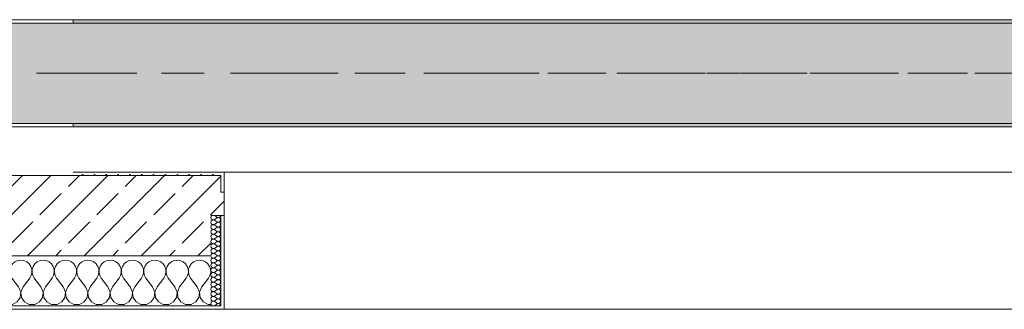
# Model space of a CAD drawing. Header units: metres. Extents: x -3.6 to 65.4, y -11 to 16.8.
# Tile 151 of 178: x 47.33 to 50.268, y -0.155 to 0.71. Entities that reach past the tile are written whole.
import ezdxf

# ---------------------------------------------------------------- set-up
doc = ezdxf.new("R2010")
doc.units = ezdxf.units.M
doc.header["$MEASUREMENT"] = 0
doc.linetypes.add('Achse', pattern=[0.2, 0.1, -0.05, 0, -0.05])
doc.linetypes.add('Strichlinie doppelt', pattern=[0.546806, 0.264583, -0.105833, 0.070556, -0.105833])
for name, color, linetype in [('451 - Universal.Achsen Raster', 7, 'Continuous'), ('604 - Struktur.Wand Aussen', 7, 'Continuous'), ('608 - Struktur.Träger', 7, 'Continuous')]:
    doc.layers.add(name, color=color, linetype=linetype)
pattern_1 = [(0, (0, 0), (0, 0.08660254), [0, -0.05]), (0, (0.025, 0.0433), (0, 0.08660254), [0, -0.05])]
pattern_2 = [(45, (0, 0), (-0.01767767, 0.01767767), [0, -0.025])]
pattern_3 = [(45, (0, 0), (-0.08485281, 0.08485281), []), (45, (-0.04243, 0.04243), (-0.08485281, 0.08485281), [0.09, -0.03])]

# ---------------------------------------------------------------- blocks, each defined once
blk = doc.blocks.new('*X79')
at = {"layer": '604 - Struktur.Wand Aussen', "color": 7, "linetype": 'Continuous', "lineweight": 5}
for p, q in [((46.8246, -0.0192), (46.82, -0.0154)), ((46.8298, -0.0268), (46.8246, -0.0192)), ((46.8328, -0.0355), (46.8298, -0.0268)), ((46.8369, -0.0268), (46.8339, -0.0355)), ((46.8421, -0.0192), (46.8369, -0.0268)), ((46.8491, -0.0133), (46.8421, -0.0192)), ((46.8576, -0.0096), (46.8491, -0.0133)), ((46.8667, -0.0083), (46.8576, -0.0096)), ((46.8758, -0.0096), (46.8667, -0.0083)), ((46.8842, -0.0133), (46.8758, -0.0096)), ((46.8913, -0.0192), (46.8842, -0.0133)), ((46.8965, -0.0268), (46.8913, -0.0192)), ((46.8994, -0.0355), (46.8965, -0.0268)), ((46.9035, -0.0268), (46.9006, -0.0355)), ((46.9087, -0.0192), (46.9035, -0.0268)), ((46.9158, -0.0133), (46.9087, -0.0192)), ((46.9242, -0.0096), (46.9158, -0.0133)), ((46.9333, -0.0083), (46.9242, -0.0096)), ((46.9424, -0.0096), (46.9333, -0.0083)), ((46.9509, -0.0133), (46.9424, -0.0096)), ((46.9579, -0.0192), (46.9509, -0.0133)), ((46.9631, -0.0268), (46.9579, -0.0192)), ((46.9661, -0.0355), (46.9631, -0.0268)), ((46.9702, -0.0268), (46.9672, -0.0355)), ((46.9754, -0.0192), (46.9702, -0.0268)), ((46.9825, -0.0133), (46.9754, -0.0192)), ((46.9909, -0.0096), (46.9825, -0.0133)), ((47, -0.0083), (46.9909, -0.0096)), ((47.0091, -0.0096), (47, -0.0083)), ((47.0175, -0.0133), (47.0091, -0.0096)), ((47.0246, -0.0192), (47.0175, -0.0133)), ((47.0298, -0.0268), (47.0246, -0.0192)), ((47.0328, -0.0355), (47.0298, -0.0268)), ((47.0369, -0.0268), (47.0339, -0.0355)), ((47.0421, -0.0192), (47.0369, -0.0268)), ((47.0491, -0.0133), (47.0421, -0.0192)), ((47.0576, -0.0096), (47.0491, -0.0133)), ((47.0667, -0.0083), (47.0576, -0.0096)), ((47.0758, -0.0096), (47.0667, -0.0083)), ((47.0842, -0.0133), (47.0758, -0.0096)), ((47.0913, -0.0192), (47.0842, -0.0133)), ((47.0965, -0.0268), (47.0913, -0.0192)), ((47.0994, -0.0355), (47.0965, -0.0268)), ((47.1035, -0.0268), (47.1006, -0.0355)), ((47.1087, -0.0192), (47.1035, -0.0268)), ((47.1158, -0.0133), (47.1087, -0.0192)), ((47.1242, -0.0096), (47.1158, -0.0133)), ((47.1333, -0.0083), (47.1242, -0.0096)), ((47.1424, -0.0096), (47.1333, -0.0083)), ((47.1509, -0.0133), (47.1424, -0.0096)), ((47.1579, -0.0192), (47.1509, -0.0133)), ((47.1631, -0.0268), (47.1579, -0.0192)), ((47.1661, -0.0355), (47.1631, -0.0268)), ((47.1702, -0.0268), (47.1672, -0.0355)), ((47.1754, -0.0192), (47.1702, -0.0268)), ((47.1825, -0.0133), (47.1754, -0.0192)), ((47.1909, -0.0096), (47.1825, -0.0133)), ((47.2, -0.0083), (47.1909, -0.0096)), ((47.2091, -0.0096), (47.2, -0.0083)), ((47.2175, -0.0133), (47.2091, -0.0096)), ((47.2246, -0.0192), (47.2175, -0.0133)), ((47.2298, -0.0268), (47.2246, -0.0192)), ((47.2328, -0.0355), (47.2298, -0.0268)), ((47.2369, -0.0268), (47.2339, -0.0355)), ((47.2421, -0.0192), (47.2369, -0.0268)), ((47.2491, -0.0133), (47.2421, -0.0192)), ((47.2576, -0.0096), (47.2491, -0.0133)), ((47.2667, -0.0083), (47.2576, -0.0096)), ((47.2758, -0.0096), (47.2667, -0.0083)), ((47.2842, -0.0133), (47.2758, -0.0096)), ((47.2913, -0.0192), (47.2842, -0.0133)), ((47.2965, -0.0268), (47.2913, -0.0192)), ((47.2994, -0.0355), (47.2965, -0.0268)), ((47.3035, -0.0268), (47.3006, -0.0355)), ((47.3087, -0.0192), (47.3035, -0.0268)), ((47.3158, -0.0133), (47.3087, -0.0192)), ((47.3242, -0.0096), (47.3158, -0.0133)), ((47.3333, -0.0083), (47.3242, -0.0096)), ((47.3424, -0.0096), (47.3333, -0.0083)), ((47.3509, -0.0133), (47.3424, -0.0096)), ((47.3579, -0.0192), (47.3509, -0.0133)), ((47.3631, -0.0268), (47.3579, -0.0192)), ((47.3661, -0.0355), (47.3631, -0.0268)), ((47.3702, -0.0268), (47.3672, -0.0355)), ((47.3754, -0.0192), (47.3702, -0.0268)), ((47.3825, -0.0133), (47.3754, -0.0192)), ((47.3909, -0.0096), (47.3825, -0.0133)), ((47.4, -0.0083), (47.3909, -0.0096)), ((47.4091, -0.0096), (47.4, -0.0083)), ((47.4175, -0.0133), (47.4091, -0.0096)), ((47.4246, -0.0192), (47.4175, -0.0133)), ((47.4298, -0.0268), (47.4246, -0.0192)), ((47.4328, -0.0355), (47.4298, -0.0268)), ((47.4369, -0.0268), (47.4339, -0.0355)), ((47.4421, -0.0192), (47.4369, -0.0268)), ((47.4491, -0.0133), (47.4421, -0.0192)), ((47.4576, -0.0096), (47.4491, -0.0133)), ((47.4667, -0.0083), (47.4576, -0.0096)), ((47.4758, -0.0096), (47.4667, -0.0083)), ((47.4842, -0.0133), (47.4758, -0.0096)), ((47.4913, -0.0192), (47.4842, -0.0133)), ((47.4965, -0.0268), (47.4913, -0.0192)), ((47.4994, -0.0355), (47.4965, -0.0268)), ((47.5035, -0.0268), (47.5006, -0.0355)), ((47.5087, -0.0192), (47.5035, -0.0268)), ((47.5158, -0.0133), (47.5087, -0.0192)), ((47.5242, -0.0096), (47.5158, -0.0133)), ((47.5333, -0.0083), (47.5242, -0.0096)), ((47.5424, -0.0096), (47.5333, -0.0083)), ((47.5509, -0.0133), (47.5424, -0.0096)), ((47.5579, -0.0192), (47.5509, -0.0133)), ((47.5631, -0.0268), (47.5579, -0.0192)), ((47.5661, -0.0355), (47.5631, -0.0268)), ((47.5702, -0.0268), (47.5672, -0.0355)), ((47.5754, -0.0192), (47.5702, -0.0268)), ((47.5825, -0.0133), (47.5754, -0.0192)), ((47.5909, -0.0096), (47.5825, -0.0133)), ((47.6, -0.0083), (47.5909, -0.0096)), ((47.6091, -0.0096), (47.6, -0.0083)), ((47.6175, -0.0133), (47.6091, -0.0096)), ((47.6246, -0.0192), (47.6175, -0.0133)), ((47.6298, -0.0268), (47.6246, -0.0192)), ((47.6328, -0.0355), (47.6298, -0.0268)), ((47.6369, -0.0268), (47.6339, -0.0355)), ((47.6421, -0.0192), (47.6369, -0.0268)), ((47.6491, -0.0133), (47.6421, -0.0192)), ((47.6576, -0.0096), (47.6491, -0.0133)), ((47.6667, -0.0083), (47.6576, -0.0096)), ((47.6758, -0.0096), (47.6667, -0.0083)), ((47.6842, -0.0133), (47.6758, -0.0096)), ((47.6913, -0.0192), (47.6842, -0.0133)), ((47.6965, -0.0268), (47.6913, -0.0192)), ((47.6994, -0.0355), (47.6965, -0.0268)), ((47.7035, -0.0268), (47.7006, -0.0355)), ((47.7087, -0.0192), (47.7035, -0.0268)), ((47.7158, -0.0133), (47.7087, -0.0192)), ((47.7242, -0.0096), (47.7158, -0.0133)), ((47.7333, -0.0083), (47.7242, -0.0096)), ((47.7424, -0.0096), (47.7333, -0.0083)), ((47.7509, -0.0133), (47.7424, -0.0096)), ((47.7579, -0.0192), (47.7509, -0.0133)), ((47.7631, -0.0268), (47.7579, -0.0192)), ((47.7661, -0.0355), (47.7631, -0.0268)), ((47.7702, -0.0268), (47.7672, -0.0355)), ((47.7754, -0.0192), (47.7702, -0.0268)), ((47.7825, -0.0133), (47.7754, -0.0192)), ((47.7909, -0.0096), (47.7825, -0.0133)), ((47.8, -0.0083), (47.7909, -0.0096)), ((47.8091, -0.0096), (47.8, -0.0083)), ((47.8175, -0.0133), (47.8091, -0.0096)), ((47.8246, -0.0192), (47.8175, -0.0133)), ((47.8298, -0.0268), (47.8246, -0.0192)), ((47.8328, -0.0355), (47.8298, -0.0268)), ((47.8369, -0.0268), (47.8339, -0.0355)), ((47.8421, -0.0192), (47.8369, -0.0268)), ((47.8491, -0.0133), (47.8421, -0.0192)), ((47.8576, -0.0096), (47.8491, -0.0133)), ((47.8667, -0.0083), (47.8576, -0.0096)), ((47.8758, -0.0096), (47.8667, -0.0083)), ((47.8842, -0.0133), (47.8758, -0.0096)), ((47.8913, -0.0192), (47.8842, -0.0133)), ((47.8965, -0.0268), (47.8913, -0.0192)), ((47.8994, -0.0355), (47.8965, -0.0268)), ((46.8267, -0.0617), (46.8311, -0.0536)), ((46.8311, -0.0536), (46.8332, -0.0447)), ((46.8332, -0.0447), (46.8328, -0.0355)), ((46.8339, -0.0355), (46.8335, -0.0447)), ((46.8335, -0.0447), (46.8355, -0.0536)), ((46.8355, -0.0536), (46.84, -0.0617)), ((46.8933, -0.0617), (46.8978, -0.0536)), ((46.8978, -0.0536), (46.8999, -0.0447)), ((46.8999, -0.0447), (46.8994, -0.0355)), ((46.9006, -0.0355), (46.9001, -0.0447)), ((46.9001, -0.0447), (46.9022, -0.0536)), ((46.9022, -0.0536), (46.9067, -0.0617)), ((46.96, -0.0617), (46.9645, -0.0536)), ((46.9645, -0.0536), (46.9665, -0.0447)), ((46.9665, -0.0447), (46.9661, -0.0355)), ((46.9672, -0.0355), (46.9668, -0.0447)), ((46.9668, -0.0447), (46.9689, -0.0536)), ((46.9689, -0.0536), (46.9733, -0.0617)), ((47.0267, -0.0617), (47.0311, -0.0536)), ((47.0311, -0.0536), (47.0332, -0.0447)), ((47.0332, -0.0447), (47.0328, -0.0355)), ((47.0339, -0.0355), (47.0335, -0.0447)), ((47.0335, -0.0447), (47.0355, -0.0536)), ((47.0355, -0.0536), (47.04, -0.0617)), ((47.0933, -0.0617), (47.0978, -0.0536)), ((47.0978, -0.0536), (47.0999, -0.0447)), ((47.0999, -0.0447), (47.0994, -0.0355)), ((47.1006, -0.0355), (47.1001, -0.0447)), ((47.1001, -0.0447), (47.1022, -0.0536)), ((47.1022, -0.0536), (47.1067, -0.0617)), ((47.16, -0.0617), (47.1645, -0.0536)), ((47.1645, -0.0536), (47.1665, -0.0447)), ((47.1665, -0.0447), (47.1661, -0.0355)), ((47.1672, -0.0355), (47.1668, -0.0447)), ((47.1668, -0.0447), (47.1689, -0.0536)), ((47.1689, -0.0536), (47.1733, -0.0617)), ((47.2267, -0.0617), (47.2311, -0.0536)), ((47.2311, -0.0536), (47.2332, -0.0447)), ((47.2332, -0.0447), (47.2328, -0.0355)), ((47.2339, -0.0355), (47.2335, -0.0447)), ((47.2335, -0.0447), (47.2355, -0.0536)), ((47.2355, -0.0536), (47.24, -0.0617)), ((47.2933, -0.0617), (47.2978, -0.0536)), ((47.2978, -0.0536), (47.2999, -0.0447)), ((47.2999, -0.0447), (47.2994, -0.0355)), ((47.3006, -0.0355), (47.3001, -0.0447)), ((47.3001, -0.0447), (47.3022, -0.0536)), ((47.3022, -0.0536), (47.3067, -0.0617)), ((47.36, -0.0617), (47.3645, -0.0536)), ((47.3645, -0.0536), (47.3665, -0.0447)), ((47.3665, -0.0447), (47.3661, -0.0355)), ((47.3672, -0.0355), (47.3668, -0.0447)), ((47.3668, -0.0447), (47.3689, -0.0536)), ((47.3689, -0.0536), (47.3733, -0.0617)), ((47.4267, -0.0617), (47.4311, -0.0536)), ((47.4311, -0.0536), (47.4332, -0.0447)), ((47.4332, -0.0447), (47.4328, -0.0355)), ((47.4339, -0.0355), (47.4335, -0.0447)), ((47.4335, -0.0447), (47.4355, -0.0536)), ((47.4355, -0.0536), (47.44, -0.0617)), ((47.4933, -0.0617), (47.4978, -0.0536)), ((47.4978, -0.0536), (47.4999, -0.0447)), ((47.4999, -0.0447), (47.4994, -0.0355)), ((47.5006, -0.0355), (47.5001, -0.0447)), ((47.5001, -0.0447), (47.5022, -0.0536)), ((47.5022, -0.0536), (47.5067, -0.0617)), ((47.56, -0.0617), (47.5645, -0.0536)), ((47.5645, -0.0536), (47.5665, -0.0447)), ((47.5665, -0.0447), (47.5661, -0.0355)), ((47.5672, -0.0355), (47.5668, -0.0447)), ((47.5668, -0.0447), (47.5689, -0.0536)), ((47.5689, -0.0536), (47.5733, -0.0617)), ((47.6267, -0.0617), (47.6311, -0.0536)), ((47.6311, -0.0536), (47.6332, -0.0447)), ((47.6332, -0.0447), (47.6328, -0.0355)), ((47.6339, -0.0355), (47.6335, -0.0447)), ((47.6335, -0.0447), (47.6355, -0.0536)), ((47.6355, -0.0536), (47.64, -0.0617)), ((47.6933, -0.0617), (47.6978, -0.0536)), ((47.6978, -0.0536), (47.6999, -0.0447)), ((47.6999, -0.0447), (47.6994, -0.0355)), ((47.7006, -0.0355), (47.7001, -0.0447)), ((47.7001, -0.0447), (47.7022, -0.0536)), ((47.7022, -0.0536), (47.7067, -0.0617)), ((47.76, -0.0617), (47.7645, -0.0536)), ((47.7645, -0.0536), (47.7665, -0.0447)), ((47.7665, -0.0447), (47.7661, -0.0355)), ((47.7672, -0.0355), (47.7668, -0.0447)), ((47.7668, -0.0447), (47.7689, -0.0536)), ((47.7689, -0.0536), (47.7733, -0.0617)), ((47.8267, -0.0617), (47.8311, -0.0536)), ((47.8311, -0.0536), (47.8332, -0.0447)), ((47.8332, -0.0447), (47.8328, -0.0355)), ((47.8339, -0.0355), (47.8335, -0.0447)), ((47.8335, -0.0447), (47.8355, -0.0536)), ((47.8355, -0.0536), (47.84, -0.0617)), ((47.8933, -0.0617), (47.8978, -0.0536)), ((47.8978, -0.0536), (47.8999, -0.0447)), ((47.8999, -0.0447), (47.8994, -0.0355)), ((46.82, -0.0706), (46.8267, -0.0617)), ((46.86, -0.0883), (46.84, -0.0617)), ((46.8733, -0.0883), (46.8933, -0.0617)), ((46.9267, -0.0883), (46.9067, -0.0617)), ((46.94, -0.0883), (46.96, -0.0617)), ((46.9933, -0.0883), (46.9733, -0.0617)), ((47.0067, -0.0883), (47.0267, -0.0617)), ((47.06, -0.0883), (47.04, -0.0617)), ((47.0733, -0.0883), (47.0933, -0.0617)), ((47.1267, -0.0883), (47.1067, -0.0617)), ((47.14, -0.0883), (47.16, -0.0617)), ((47.1933, -0.0883), (47.1733, -0.0617)), ((47.2067, -0.0883), (47.2267, -0.0617)), ((47.26, -0.0883), (47.24, -0.0617)), ((47.2733, -0.0883), (47.2933, -0.0617)), ((47.3267, -0.0883), (47.3067, -0.0617)), ((47.34, -0.0883), (47.36, -0.0617)), ((47.3933, -0.0883), (47.3733, -0.0617)), ((47.4067, -0.0883), (47.4267, -0.0617)), ((47.46, -0.0883), (47.44, -0.0617)), ((47.4733, -0.0883), (47.4933, -0.0617)), ((47.5267, -0.0883), (47.5067, -0.0617)), ((47.54, -0.0883), (47.56, -0.0617)), ((47.5933, -0.0883), (47.5733, -0.0617)), ((47.6067, -0.0883), (47.6267, -0.0617)), ((47.66, -0.0883), (47.64, -0.0617)), ((47.6733, -0.0883), (47.6933, -0.0617)), ((47.7267, -0.0883), (47.7067, -0.0617)), ((47.74, -0.0883), (47.76, -0.0617)), ((47.7933, -0.0883), (47.7733, -0.0617)), ((47.8067, -0.0883), (47.8267, -0.0617)), ((47.86, -0.0883), (47.84, -0.0617)), ((47.8733, -0.0883), (47.8933, -0.0617)), ((46.8663, -0.1033), (46.86, -0.0883)), ((46.8648, -0.1195), (46.8663, -0.1033)), ((46.8733, -0.0883), (46.867, -0.1033)), ((46.867, -0.1033), (46.8686, -0.1195)), ((46.933, -0.1033), (46.9267, -0.0883)), ((46.9314, -0.1195), (46.933, -0.1033)), ((46.94, -0.0883), (46.9337, -0.1033)), ((46.9337, -0.1033), (46.9352, -0.1195)), ((46.9996, -0.1033), (46.9933, -0.0883)), ((46.9981, -0.1195), (46.9996, -0.1033)), ((47.0067, -0.0883), (47.0004, -0.1033)), ((47.0004, -0.1033), (47.0019, -0.1195)), ((47.0663, -0.1033), (47.06, -0.0883)), ((47.0648, -0.1195), (47.0663, -0.1033)), ((47.0733, -0.0883), (47.067, -0.1033)), ((47.067, -0.1033), (47.0686, -0.1195)), ((47.133, -0.1033), (47.1267, -0.0883)), ((47.1314, -0.1195), (47.133, -0.1033)), ((47.14, -0.0883), (47.1337, -0.1033)), ((47.1337, -0.1033), (47.1352, -0.1195)), ((47.1996, -0.1033), (47.1933, -0.0883)), ((47.1981, -0.1195), (47.1996, -0.1033)), ((47.2067, -0.0883), (47.2004, -0.1033)), ((47.2004, -0.1033), (47.2019, -0.1195)), ((47.2663, -0.1033), (47.26, -0.0883)), ((47.2648, -0.1195), (47.2663, -0.1033)), ((47.2733, -0.0883), (47.267, -0.1033)), ((47.267, -0.1033), (47.2686, -0.1195)), ((47.333, -0.1033), (47.3267, -0.0883)), ((47.3314, -0.1195), (47.333, -0.1033)), ((47.34, -0.0883), (47.3337, -0.1033)), ((47.3337, -0.1033), (47.3352, -0.1195)), ((47.3996, -0.1033), (47.3933, -0.0883)), ((47.3981, -0.1195), (47.3996, -0.1033)), ((47.4067, -0.0883), (47.4004, -0.1033)), ((47.4004, -0.1033), (47.4019, -0.1195)), ((47.4663, -0.1033), (47.46, -0.0883)), ((47.4648, -0.1195), (47.4663, -0.1033)), ((47.4733, -0.0883), (47.467, -0.1033)), ((47.467, -0.1033), (47.4686, -0.1195)), ((47.533, -0.1033), (47.5267, -0.0883)), ((47.5314, -0.1195), (47.533, -0.1033)), ((47.54, -0.0883), (47.5337, -0.1033)), ((47.5337, -0.1033), (47.5352, -0.1195)), ((47.5996, -0.1033), (47.5933, -0.0883)), ((47.5981, -0.1195), (47.5996, -0.1033)), ((47.6067, -0.0883), (47.6004, -0.1033)), ((47.6004, -0.1033), (47.6019, -0.1195)), ((47.6663, -0.1033), (47.66, -0.0883)), ((47.6648, -0.1195), (47.6663, -0.1033)), ((47.6733, -0.0883), (47.667, -0.1033)), ((47.667, -0.1033), (47.6686, -0.1195)), ((47.733, -0.1033), (47.7267, -0.0883)), ((47.7314, -0.1195), (47.733, -0.1033)), ((47.74, -0.0883), (47.7337, -0.1033)), ((47.7337, -0.1033), (47.7352, -0.1195)), ((47.7996, -0.1033), (47.7933, -0.0883)), ((47.7981, -0.1195), (47.7996, -0.1033)), ((47.8067, -0.0883), (47.8004, -0.1033)), ((47.8004, -0.1033), (47.8019, -0.1195)), ((47.8663, -0.1033), (47.86, -0.0883)), ((47.8648, -0.1195), (47.8663, -0.1033)), ((47.8733, -0.0883), (47.867, -0.1033)), ((47.867, -0.1033), (47.8686, -0.1195)), ((46.82, -0.1379), (46.8252, -0.1407)), ((46.8252, -0.1407), (46.8415, -0.1407)), ((46.8415, -0.1407), (46.8558, -0.133)), ((46.8558, -0.133), (46.8648, -0.1195)), ((46.8686, -0.1195), (46.8776, -0.133)), ((46.8776, -0.133), (46.8919, -0.1407)), ((46.8919, -0.1407), (46.9081, -0.1407)), ((46.9081, -0.1407), (46.9224, -0.133)), ((46.9224, -0.133), (46.9314, -0.1195)), ((46.9352, -0.1195), (46.9442, -0.133)), ((46.9442, -0.133), (46.9585, -0.1407)), ((46.9585, -0.1407), (46.9748, -0.1407)), ((46.9748, -0.1407), (46.9891, -0.133)), ((46.9891, -0.133), (46.9981, -0.1195)), ((47.0019, -0.1195), (47.0109, -0.133)), ((47.0109, -0.133), (47.0252, -0.1407)), ((47.0252, -0.1407), (47.0415, -0.1407)), ((47.0415, -0.1407), (47.0558, -0.133)), ((47.0558, -0.133), (47.0648, -0.1195)), ((47.0686, -0.1195), (47.0776, -0.133)), ((47.0776, -0.133), (47.0919, -0.1407)), ((47.0919, -0.1407), (47.1081, -0.1407)), ((47.1081, -0.1407), (47.1224, -0.133)), ((47.1224, -0.133), (47.1314, -0.1195)), ((47.1352, -0.1195), (47.1442, -0.133)), ((47.1442, -0.133), (47.1585, -0.1407)), ((47.1585, -0.1407), (47.1748, -0.1407)), ((47.1748, -0.1407), (47.1891, -0.133)), ((47.1891, -0.133), (47.1981, -0.1195)), ((47.2019, -0.1195), (47.2109, -0.133)), ((47.2109, -0.133), (47.2252, -0.1407)), ((47.2252, -0.1407), (47.2415, -0.1407)), ((47.2415, -0.1407), (47.2558, -0.133)), ((47.2558, -0.133), (47.2648, -0.1195)), ((47.2686, -0.1195), (47.2776, -0.133)), ((47.2776, -0.133), (47.2919, -0.1407)), ((47.2919, -0.1407), (47.3081, -0.1407)), ((47.3081, -0.1407), (47.3224, -0.133)), ((47.3224, -0.133), (47.3314, -0.1195)), ((47.3352, -0.1195), (47.3442, -0.133)), ((47.3442, -0.133), (47.3585, -0.1407)), ((47.3585, -0.1407), (47.3748, -0.1407)), ((47.3748, -0.1407), (47.3891, -0.133)), ((47.3891, -0.133), (47.3981, -0.1195)), ((47.4019, -0.1195), (47.4109, -0.133)), ((47.4109, -0.133), (47.4252, -0.1407)), ((47.4252, -0.1407), (47.4415, -0.1407)), ((47.4415, -0.1407), (47.4558, -0.133)), ((47.4558, -0.133), (47.4648, -0.1195)), ((47.4686, -0.1195), (47.4776, -0.133)), ((47.4776, -0.133), (47.4919, -0.1407)), ((47.4919, -0.1407), (47.5081, -0.1407)), ((47.5081, -0.1407), (47.5224, -0.133)), ((47.5224, -0.133), (47.5314, -0.1195)), ((47.5352, -0.1195), (47.5442, -0.133)), ((47.5442, -0.133), (47.5585, -0.1407)), ((47.5585, -0.1407), (47.5748, -0.1407)), ((47.5748, -0.1407), (47.5891, -0.133)), ((47.5891, -0.133), (47.5981, -0.1195)), ((47.6019, -0.1195), (47.6109, -0.133)), ((47.6109, -0.133), (47.6252, -0.1407)), ((47.6252, -0.1407), (47.6415, -0.1407)), ((47.6415, -0.1407), (47.6558, -0.133)), ((47.6558, -0.133), (47.6648, -0.1195)), ((47.6686, -0.1195), (47.6776, -0.133)), ((47.6776, -0.133), (47.6919, -0.1407)), ((47.6919, -0.1407), (47.7081, -0.1407)), ((47.7081, -0.1407), (47.7224, -0.133)), ((47.7224, -0.133), (47.7314, -0.1195)), ((47.7352, -0.1195), (47.7442, -0.133)), ((47.7442, -0.133), (47.7585, -0.1407)), ((47.7585, -0.1407), (47.7748, -0.1407)), ((47.7748, -0.1407), (47.7891, -0.133)), ((47.7891, -0.133), (47.7981, -0.1195)), ((47.8019, -0.1195), (47.8109, -0.133)), ((47.8109, -0.133), (47.8252, -0.1407)), ((47.8252, -0.1407), (47.8415, -0.1407)), ((47.8415, -0.1407), (47.8558, -0.133)), ((47.8558, -0.133), (47.8648, -0.1195)), ((47.8686, -0.1195), (47.8776, -0.133)), ((47.8776, -0.133), (47.8919, -0.1407)), ((47.8919, -0.1407), (47.9, -0.1407))]:
    blk.add_line(p, q, dxfattribs=at)
blk = doc.blocks.new('*X117')
at = {"layer": '604 - Struktur.Wand Aussen', "color": 7, "linetype": 'Continuous', "lineweight": 5}
for p, q in [((47.9018, 0.123), (47.9007, 0.1193)), ((47.9007, 0.1193), (47.9018, 0.1155)), ((47.9039, 0.125), (47.9018, 0.123)), ((47.9121, 0.125), (47.9178, 0.1207)), ((47.9121, 0.1136), (47.9178, 0.1179)), ((47.9178, 0.1207), (47.9196, 0.1198)), ((47.9196, 0.1188), (47.9178, 0.1179)), ((47.9196, 0.1198), (47.9215, 0.1193)), ((47.9215, 0.1193), (47.9196, 0.1188)), ((47.9215, 0.1193), (47.9235, 0.1194)), ((47.9235, 0.1192), (47.9215, 0.1193)), ((47.9235, 0.1194), (47.9253, 0.12)), ((47.9253, 0.1185), (47.9235, 0.1192)), ((47.9253, 0.12), (47.927, 0.1212)), ((47.927, 0.1174), (47.9253, 0.1185)), ((47.927, 0.1212), (47.9282, 0.1227)), ((47.9282, 0.1227), (47.929, 0.1245)), ((47.929, 0.1245), (47.9291, 0.125)), ((47.9018, 0.1088), (47.9007, 0.105)), ((47.9007, 0.105), (47.9018, 0.1012)), ((47.9018, 0.0945), (47.9007, 0.0907)), ((47.9007, 0.0907), (47.9018, 0.087)), ((47.9018, 0.1155), (47.9047, 0.1129)), ((47.9047, 0.1114), (47.9018, 0.1088)), ((47.9018, 0.1012), (47.9047, 0.0986)), ((47.9047, 0.0971), (47.9018, 0.0945)), ((47.9047, 0.1129), (47.9085, 0.1122)), ((47.9085, 0.1121), (47.9047, 0.1114)), ((47.9047, 0.0986), (47.9085, 0.0979)), ((47.9085, 0.0978), (47.9047, 0.0971)), ((47.9085, 0.1122), (47.9121, 0.1136)), ((47.9121, 0.1107), (47.9085, 0.1121)), ((47.9085, 0.0979), (47.9121, 0.0993)), ((47.9121, 0.0964), (47.9085, 0.0978)), ((47.9121, 0.1107), (47.9178, 0.1064)), ((47.9121, 0.0993), (47.9178, 0.1036)), ((47.9121, 0.0964), (47.9178, 0.0921)), ((47.9121, 0.085), (47.9178, 0.0893)), ((47.9178, 0.1064), (47.9196, 0.1055)), ((47.9196, 0.1045), (47.9178, 0.1036)), ((47.9178, 0.0921), (47.9196, 0.0912)), ((47.9196, 0.0902), (47.9178, 0.0893)), ((47.9196, 0.1055), (47.9215, 0.105)), ((47.9215, 0.105), (47.9196, 0.1045)), ((47.9196, 0.0912), (47.9215, 0.0907)), ((47.9215, 0.0907), (47.9196, 0.0902)), ((47.9215, 0.105), (47.9235, 0.1051)), ((47.9235, 0.1049), (47.9215, 0.105)), ((47.9215, 0.0907), (47.9235, 0.0908)), ((47.9235, 0.0906), (47.9215, 0.0907)), ((47.9235, 0.1051), (47.9253, 0.1058)), ((47.9253, 0.1042), (47.9235, 0.1049)), ((47.9235, 0.0908), (47.9253, 0.0915)), ((47.9253, 0.09), (47.9235, 0.0906)), ((47.9253, 0.1058), (47.927, 0.1069)), ((47.927, 0.1031), (47.9253, 0.1042)), ((47.9253, 0.0915), (47.927, 0.0926)), ((47.927, 0.0888), (47.9253, 0.09)), ((47.9282, 0.1159), (47.927, 0.1174)), ((47.927, 0.1069), (47.9282, 0.1084)), ((47.9282, 0.1016), (47.927, 0.1031)), ((47.927, 0.0926), (47.9282, 0.0941)), ((47.9282, 0.0873), (47.927, 0.0888)), ((47.929, 0.1141), (47.9282, 0.1159)), ((47.9282, 0.1084), (47.929, 0.1102)), ((47.929, 0.0998), (47.9282, 0.1016)), ((47.9282, 0.0941), (47.929, 0.0959)), ((47.9293, 0.1121), (47.929, 0.1141)), ((47.929, 0.1102), (47.9293, 0.1121)), ((47.9293, 0.0979), (47.929, 0.0998)), ((47.929, 0.0959), (47.9293, 0.0979)), ((47.9018, 0.0802), (47.9007, 0.0764)), ((47.9007, 0.0764), (47.9018, 0.0727)), ((47.9018, 0.0659), (47.9007, 0.0621)), ((47.9007, 0.0621), (47.9018, 0.0584)), ((47.9018, 0.087), (47.9047, 0.0843)), ((47.9047, 0.0828), (47.9018, 0.0802)), ((47.9018, 0.0727), (47.9047, 0.07)), ((47.9047, 0.0685), (47.9018, 0.0659)), ((47.9047, 0.0843), (47.9085, 0.0836)), ((47.9085, 0.0835), (47.9047, 0.0828)), ((47.9047, 0.07), (47.9085, 0.0693)), ((47.9085, 0.0693), (47.9047, 0.0685)), ((47.9085, 0.0836), (47.9121, 0.085)), ((47.9121, 0.0821), (47.9085, 0.0835)), ((47.9085, 0.0693), (47.9121, 0.0707)), ((47.9121, 0.0679), (47.9085, 0.0693)), ((47.9121, 0.0821), (47.9178, 0.0779)), ((47.9121, 0.0707), (47.9178, 0.075)), ((47.9121, 0.0679), (47.9178, 0.0636)), ((47.9121, 0.0564), (47.9178, 0.0607)), ((47.9178, 0.0779), (47.9196, 0.0769)), ((47.9196, 0.076), (47.9178, 0.075)), ((47.9178, 0.0636), (47.9196, 0.0626)), ((47.9196, 0.0617), (47.9178, 0.0607)), ((47.9196, 0.0769), (47.9215, 0.0765)), ((47.9215, 0.0764), (47.9196, 0.076)), ((47.9196, 0.0626), (47.9215, 0.0622)), ((47.9215, 0.0621), (47.9196, 0.0617)), ((47.9215, 0.0765), (47.9235, 0.0766)), ((47.9235, 0.0763), (47.9215, 0.0764)), ((47.9215, 0.0622), (47.9235, 0.0623)), ((47.9235, 0.062), (47.9215, 0.0621)), ((47.9235, 0.0766), (47.9253, 0.0772)), ((47.9253, 0.0757), (47.9235, 0.0763)), ((47.9235, 0.0623), (47.9253, 0.0629)), ((47.9253, 0.0614), (47.9235, 0.062)), ((47.9253, 0.0772), (47.927, 0.0783)), ((47.927, 0.0746), (47.9253, 0.0757)), ((47.9253, 0.0629), (47.927, 0.064)), ((47.927, 0.0603), (47.9253, 0.0614)), ((47.927, 0.0783), (47.9282, 0.0798)), ((47.9282, 0.073), (47.927, 0.0746)), ((47.927, 0.064), (47.9282, 0.0655)), ((47.9282, 0.0588), (47.927, 0.0603)), ((47.929, 0.0855), (47.9282, 0.0873)), ((47.9282, 0.0798), (47.929, 0.0816)), ((47.929, 0.0712), (47.9282, 0.073)), ((47.9282, 0.0655), (47.929, 0.0673)), ((47.9293, 0.0836), (47.929, 0.0855)), ((47.929, 0.0816), (47.9293, 0.0836)), ((47.9293, 0.0693), (47.929, 0.0712)), ((47.929, 0.0673), (47.9293, 0.0693)), ((47.9018, 0.0516), (47.9007, 0.0479)), ((47.9007, 0.0479), (47.9018, 0.0441)), ((47.9018, 0.0373), (47.9007, 0.0336)), ((47.9007, 0.0336), (47.9018, 0.0298)), ((47.9018, 0.0584), (47.9047, 0.0558)), ((47.9047, 0.0542), (47.9018, 0.0516)), ((47.9018, 0.0441), (47.9047, 0.0415)), ((47.9047, 0.04), (47.9018, 0.0373)), ((47.9018, 0.0298), (47.9047, 0.0272)), ((47.9047, 0.0558), (47.9085, 0.055)), ((47.9085, 0.055), (47.9047, 0.0542)), ((47.9047, 0.0415), (47.9085, 0.0407)), ((47.9085, 0.0407), (47.9047, 0.04)), ((47.9085, 0.055), (47.9121, 0.0564)), ((47.9121, 0.0536), (47.9085, 0.055)), ((47.9085, 0.0407), (47.9121, 0.0421)), ((47.9121, 0.0393), (47.9085, 0.0407)), ((47.9121, 0.0536), (47.9178, 0.0493)), ((47.9121, 0.0421), (47.9178, 0.0464)), ((47.9121, 0.0393), (47.9178, 0.035)), ((47.9121, 0.0279), (47.9178, 0.0321)), ((47.9178, 0.0493), (47.9196, 0.0483)), ((47.9196, 0.0474), (47.9178, 0.0464)), ((47.9178, 0.035), (47.9196, 0.034)), ((47.9196, 0.0331), (47.9178, 0.0321)), ((47.9196, 0.0483), (47.9215, 0.0479)), ((47.9215, 0.0478), (47.9196, 0.0474)), ((47.9196, 0.034), (47.9215, 0.0336)), ((47.9215, 0.0335), (47.9196, 0.0331)), ((47.9215, 0.0479), (47.9235, 0.048)), ((47.9235, 0.0477), (47.9215, 0.0478)), ((47.9215, 0.0336), (47.9235, 0.0337)), ((47.9235, 0.0334), (47.9215, 0.0335)), ((47.9235, 0.048), (47.9253, 0.0486)), ((47.9253, 0.0471), (47.9235, 0.0477)), ((47.9235, 0.0337), (47.9253, 0.0343)), ((47.9253, 0.0328), (47.9235, 0.0334)), ((47.9253, 0.0486), (47.927, 0.0497)), ((47.927, 0.046), (47.9253, 0.0471)), ((47.9253, 0.0343), (47.927, 0.0354)), ((47.927, 0.0317), (47.9253, 0.0328)), ((47.927, 0.0497), (47.9282, 0.0512)), ((47.9282, 0.0445), (47.927, 0.046)), ((47.927, 0.0354), (47.9282, 0.037)), ((47.9282, 0.0302), (47.927, 0.0317)), ((47.929, 0.057), (47.9282, 0.0588)), ((47.9282, 0.0512), (47.929, 0.053)), ((47.929, 0.0427), (47.9282, 0.0445)), ((47.9282, 0.037), (47.929, 0.0388)), ((47.929, 0.0284), (47.9282, 0.0302)), ((47.9293, 0.055), (47.929, 0.057)), ((47.929, 0.053), (47.9293, 0.055)), ((47.9293, 0.0407), (47.929, 0.0427)), ((47.929, 0.0388), (47.9293, 0.0407)), ((47.9018, 0.023), (47.9007, 0.0193)), ((47.9007, 0.0193), (47.9018, 0.0155)), ((47.9018, 0.0088), (47.9007, 0.005)), ((47.9007, 0.005), (47.9018, 0.0012)), ((47.9047, 0.0257), (47.9018, 0.023)), ((47.9018, 0.0155), (47.9047, 0.0129)), ((47.9047, 0.0114), (47.9018, 0.0088)), ((47.9018, 0.0012), (47.9047, -0.0014)), ((47.9047, 0.0272), (47.9085, 0.0265)), ((47.9085, 0.0264), (47.9047, 0.0257)), ((47.9047, 0.0129), (47.9085, 0.0122)), ((47.9085, 0.0121), (47.9047, 0.0114)), ((47.9085, 0.0265), (47.9121, 0.0279)), ((47.9121, 0.025), (47.9085, 0.0264)), ((47.9085, 0.0122), (47.9121, 0.0136)), ((47.9121, 0.0107), (47.9085, 0.0121)), ((47.9121, 0.025), (47.9178, 0.0207)), ((47.9121, 0.0136), (47.9178, 0.0179)), ((47.9121, 0.0107), (47.9178, 0.0064)), ((47.9121, -0.0007), (47.9178, 0.0036)), ((47.9178, 0.0207), (47.9196, 0.0198)), ((47.9196, 0.0188), (47.9178, 0.0179)), ((47.9178, 0.0064), (47.9196, 0.0055)), ((47.9196, 0.0045), (47.9178, 0.0036)), ((47.9196, 0.0198), (47.9215, 0.0193)), ((47.9215, 0.0193), (47.9196, 0.0188)), ((47.9196, 0.0055), (47.9215, 0.005)), ((47.9215, 0.005), (47.9196, 0.0045)), ((47.9215, 0.0193), (47.9235, 0.0194)), ((47.9235, 0.0192), (47.9215, 0.0193)), ((47.9215, 0.005), (47.9235, 0.0051)), ((47.9235, 0.0049), (47.9215, 0.005)), ((47.9235, 0.0194), (47.9253, 0.02)), ((47.9253, 0.0185), (47.9235, 0.0192)), ((47.9235, 0.0051), (47.9253, 0.0058)), ((47.9253, 0.0042), (47.9235, 0.0049)), ((47.9253, 0.02), (47.927, 0.0212)), ((47.927, 0.0174), (47.9253, 0.0185)), ((47.9253, 0.0058), (47.927, 0.0069)), ((47.927, 0.0031), (47.9253, 0.0042)), ((47.927, 0.0212), (47.9282, 0.0227)), ((47.9282, 0.0159), (47.927, 0.0174)), ((47.927, 0.0069), (47.9282, 0.0084)), ((47.9282, 0.0016), (47.927, 0.0031)), ((47.9282, 0.0227), (47.929, 0.0245)), ((47.929, 0.0141), (47.9282, 0.0159)), ((47.9282, 0.0084), (47.929, 0.0102)), ((47.929, -0.0002), (47.9282, 0.0016)), ((47.9293, 0.0264), (47.929, 0.0284)), ((47.929, 0.0245), (47.9293, 0.0264)), ((47.9293, 0.0121), (47.929, 0.0141)), ((47.929, 0.0102), (47.9293, 0.0121)), ((47.9018, -0.0055), (47.9007, -0.0093)), ((47.9007, -0.0093), (47.9018, -0.013)), ((47.9018, -0.0198), (47.9007, -0.0236)), ((47.9007, -0.0236), (47.9018, -0.0273)), ((47.9047, -0.0029), (47.9018, -0.0055)), ((47.9018, -0.013), (47.9047, -0.0157)), ((47.9047, -0.0172), (47.9018, -0.0198)), ((47.9018, -0.0273), (47.9047, -0.03)), ((47.9047, -0.0014), (47.9085, -0.0021)), ((47.9085, -0.0022), (47.9047, -0.0029)), ((47.9047, -0.0157), (47.9085, -0.0164)), ((47.9085, -0.0165), (47.9047, -0.0172)), ((47.9085, -0.0021), (47.9121, -0.0007)), ((47.9121, -0.0036), (47.9085, -0.0022)), ((47.9085, -0.0164), (47.9121, -0.015)), ((47.9121, -0.0179), (47.9085, -0.0165)), ((47.9085, -0.0307), (47.9121, -0.0293)), ((47.9121, -0.0036), (47.9178, -0.0079)), ((47.9121, -0.015), (47.9178, -0.0107)), ((47.9121, -0.0179), (47.9178, -0.0221)), ((47.9121, -0.0293), (47.9178, -0.025)), ((47.9178, -0.0079), (47.9196, -0.0088)), ((47.9196, -0.0098), (47.9178, -0.0107)), ((47.9178, -0.0221), (47.9196, -0.0231)), ((47.9196, -0.024), (47.9178, -0.025)), ((47.9196, -0.0088), (47.9215, -0.0093)), ((47.9215, -0.0093), (47.9196, -0.0098)), ((47.9196, -0.0231), (47.9215, -0.0235)), ((47.9215, -0.0236), (47.9196, -0.024)), ((47.9215, -0.0093), (47.9235, -0.0092)), ((47.9235, -0.0094), (47.9215, -0.0093)), ((47.9215, -0.0235), (47.9235, -0.0234)), ((47.9235, -0.0237), (47.9215, -0.0236)), ((47.9235, -0.0092), (47.9253, -0.0085)), ((47.9253, -0.01), (47.9235, -0.0094)), ((47.9235, -0.0234), (47.9253, -0.0228)), ((47.9253, -0.0243), (47.9235, -0.0237)), ((47.9253, -0.0085), (47.927, -0.0074)), ((47.927, -0.0112), (47.9253, -0.01)), ((47.9253, -0.0228), (47.927, -0.0217)), ((47.927, -0.0254), (47.9253, -0.0243)), ((47.927, -0.0074), (47.9282, -0.0059)), ((47.9282, -0.0127), (47.927, -0.0112)), ((47.927, -0.0217), (47.9282, -0.0202)), ((47.9282, -0.027), (47.927, -0.0254)), ((47.9282, -0.0059), (47.929, -0.0041)), ((47.929, -0.0145), (47.9282, -0.0127)), ((47.9282, -0.0202), (47.929, -0.0184)), ((47.929, -0.0288), (47.9282, -0.027)), ((47.9293, -0.0021), (47.929, -0.0002)), ((47.929, -0.0041), (47.9293, -0.0021)), ((47.9293, -0.0164), (47.929, -0.0145)), ((47.929, -0.0184), (47.9293, -0.0164)), ((47.9293, -0.0307), (47.929, -0.0288)), ((47.9018, -0.0341), (47.9007, -0.0379)), ((47.9007, -0.0379), (47.9018, -0.0416)), ((47.9018, -0.0484), (47.9007, -0.0521)), ((47.9007, -0.0521), (47.9018, -0.0559)), ((47.9047, -0.0315), (47.9018, -0.0341)), ((47.9018, -0.0416), (47.9047, -0.0442)), ((47.9047, -0.0458), (47.9018, -0.0484)), ((47.9018, -0.0559), (47.9047, -0.0585)), ((47.9047, -0.03), (47.9085, -0.0307)), ((47.9085, -0.0307), (47.9047, -0.0315)), ((47.9047, -0.0442), (47.9085, -0.045)), ((47.9085, -0.045), (47.9047, -0.0458)), ((47.9047, -0.0585), (47.9085, -0.0593)), ((47.9121, -0.0321), (47.9085, -0.0307)), ((47.9085, -0.045), (47.9121, -0.0436)), ((47.9121, -0.0464), (47.9085, -0.045)), ((47.9085, -0.0593), (47.9121, -0.0579)), ((47.9121, -0.0321), (47.9178, -0.0364)), ((47.9121, -0.0436), (47.9178, -0.0393)), ((47.9121, -0.0464), (47.9178, -0.0507)), ((47.9121, -0.0579), (47.9178, -0.0536)), ((47.9178, -0.0364), (47.9196, -0.0374)), ((47.9196, -0.0383), (47.9178, -0.0393)), ((47.9178, -0.0507), (47.9196, -0.0517)), ((47.9196, -0.0526), (47.9178, -0.0536)), ((47.9196, -0.0374), (47.9215, -0.0378)), ((47.9215, -0.0379), (47.9196, -0.0383)), ((47.9196, -0.0517), (47.9215, -0.0521)), ((47.9215, -0.0522), (47.9196, -0.0526)), ((47.9215, -0.0378), (47.9235, -0.0377)), ((47.9235, -0.038), (47.9215, -0.0379)), ((47.9215, -0.0521), (47.9235, -0.052)), ((47.9235, -0.0523), (47.9215, -0.0522)), ((47.9235, -0.0377), (47.9253, -0.0371)), ((47.9253, -0.0386), (47.9235, -0.038)), ((47.9235, -0.052), (47.9253, -0.0514)), ((47.9253, -0.0529), (47.9235, -0.0523)), ((47.9253, -0.0371), (47.927, -0.036)), ((47.927, -0.0397), (47.9253, -0.0386)), ((47.9253, -0.0514), (47.927, -0.0503)), ((47.927, -0.054), (47.9253, -0.0529)), ((47.927, -0.036), (47.9282, -0.0345)), ((47.9282, -0.0412), (47.927, -0.0397)), ((47.927, -0.0503), (47.9282, -0.0488)), ((47.9282, -0.0555), (47.927, -0.054)), ((47.9282, -0.0345), (47.929, -0.0327)), ((47.929, -0.043), (47.9282, -0.0412)), ((47.9282, -0.0488), (47.929, -0.047)), ((47.929, -0.0573), (47.9282, -0.0555)), ((47.929, -0.0327), (47.9293, -0.0307)), ((47.9293, -0.045), (47.929, -0.043)), ((47.929, -0.047), (47.9293, -0.045)), ((47.9293, -0.0593), (47.929, -0.0573)), ((47.9018, -0.0627), (47.9007, -0.0664)), ((47.9007, -0.0664), (47.9018, -0.0702)), ((47.9018, -0.077), (47.9007, -0.0807)), ((47.9007, -0.0807), (47.9018, -0.0845)), ((47.9047, -0.06), (47.9018, -0.0627)), ((47.9018, -0.0702), (47.9047, -0.0728)), ((47.9047, -0.0743), (47.9018, -0.077)), ((47.9018, -0.0845), (47.9047, -0.0871)), ((47.9085, -0.0593), (47.9047, -0.06)), ((47.9047, -0.0728), (47.9085, -0.0735)), ((47.9085, -0.0736), (47.9047, -0.0743)), ((47.9047, -0.0871), (47.9085, -0.0878)), ((47.9085, -0.0879), (47.9047, -0.0886)), ((47.9121, -0.0607), (47.9085, -0.0593)), ((47.9085, -0.0735), (47.9121, -0.0721)), ((47.9121, -0.075), (47.9085, -0.0736)), ((47.9085, -0.0878), (47.9121, -0.0864)), ((47.9121, -0.0893), (47.9085, -0.0879)), ((47.9121, -0.0607), (47.9178, -0.065)), ((47.9121, -0.0721), (47.9178, -0.0679)), ((47.9121, -0.075), (47.9178, -0.0793)), ((47.9121, -0.0864), (47.9178, -0.0821)), ((47.9178, -0.065), (47.9196, -0.066)), ((47.9196, -0.0669), (47.9178, -0.0679)), ((47.9178, -0.0793), (47.9196, -0.0802)), ((47.9196, -0.0812), (47.9178, -0.0821)), ((47.9196, -0.066), (47.9215, -0.0664)), ((47.9215, -0.0665), (47.9196, -0.0669)), ((47.9196, -0.0802), (47.9215, -0.0807)), ((47.9215, -0.0807), (47.9196, -0.0812)), ((47.9215, -0.0664), (47.9235, -0.0663)), ((47.9235, -0.0666), (47.9215, -0.0665)), ((47.9215, -0.0807), (47.9235, -0.0806)), ((47.9235, -0.0808), (47.9215, -0.0807)), ((47.9235, -0.0663), (47.9253, -0.0657)), ((47.9253, -0.0672), (47.9235, -0.0666)), ((47.9235, -0.0806), (47.9253, -0.08)), ((47.9253, -0.0815), (47.9235, -0.0808)), ((47.9253, -0.0657), (47.927, -0.0646)), ((47.927, -0.0683), (47.9253, -0.0672)), ((47.9253, -0.08), (47.927, -0.0788)), ((47.927, -0.0826), (47.9253, -0.0815)), ((47.927, -0.0646), (47.9282, -0.063)), ((47.9282, -0.0698), (47.927, -0.0683)), ((47.927, -0.0788), (47.9282, -0.0773)), ((47.9282, -0.0841), (47.927, -0.0826)), ((47.9282, -0.063), (47.929, -0.0612)), ((47.929, -0.0716), (47.9282, -0.0698)), ((47.9282, -0.0773), (47.929, -0.0755)), ((47.929, -0.0859), (47.9282, -0.0841)), ((47.929, -0.0612), (47.9293, -0.0593)), ((47.9293, -0.0736), (47.929, -0.0716)), ((47.929, -0.0755), (47.9293, -0.0736)), ((47.9293, -0.0879), (47.929, -0.0859)), ((47.929, -0.0898), (47.9293, -0.0879)), ((47.9018, -0.0912), (47.9007, -0.095)), ((47.9007, -0.095), (47.9018, -0.0988)), ((47.9018, -0.1055), (47.9007, -0.1093)), ((47.9007, -0.1093), (47.9018, -0.113)), ((47.9047, -0.0886), (47.9018, -0.0912)), ((47.9018, -0.0988), (47.9047, -0.1014)), ((47.9047, -0.1029), (47.9018, -0.1055)), ((47.9018, -0.113), (47.9047, -0.1157)), ((47.9047, -0.1172), (47.9018, -0.1198)), ((47.9047, -0.1014), (47.9085, -0.1021)), ((47.9085, -0.1022), (47.9047, -0.1029)), ((47.9047, -0.1157), (47.9085, -0.1164)), ((47.9085, -0.1165), (47.9047, -0.1172)), ((47.9085, -0.1021), (47.9121, -0.1007)), ((47.9121, -0.1036), (47.9085, -0.1022)), ((47.9085, -0.1164), (47.9121, -0.115)), ((47.9121, -0.1179), (47.9085, -0.1165)), ((47.9121, -0.0893), (47.9178, -0.0936)), ((47.9121, -0.1007), (47.9178, -0.0964)), ((47.9121, -0.1036), (47.9178, -0.1079)), ((47.9121, -0.115), (47.9178, -0.1107)), ((47.9178, -0.0936), (47.9196, -0.0945)), ((47.9196, -0.0955), (47.9178, -0.0964)), ((47.9178, -0.1079), (47.9196, -0.1088)), ((47.9196, -0.1098), (47.9178, -0.1107)), ((47.9196, -0.0945), (47.9215, -0.095)), ((47.9215, -0.095), (47.9196, -0.0955)), ((47.9196, -0.1088), (47.9215, -0.1093)), ((47.9215, -0.1093), (47.9196, -0.1098)), ((47.9215, -0.095), (47.9235, -0.0949)), ((47.9235, -0.0951), (47.9215, -0.095)), ((47.9215, -0.1093), (47.9235, -0.1092)), ((47.9235, -0.1094), (47.9215, -0.1093)), ((47.9235, -0.0949), (47.9253, -0.0942)), ((47.9253, -0.0958), (47.9235, -0.0951)), ((47.9235, -0.1092), (47.9253, -0.1085)), ((47.9253, -0.11), (47.9235, -0.1094)), ((47.9253, -0.0942), (47.927, -0.0931)), ((47.927, -0.0969), (47.9253, -0.0958)), ((47.9253, -0.1085), (47.927, -0.1074)), ((47.927, -0.1112), (47.9253, -0.11)), ((47.927, -0.0931), (47.9282, -0.0916)), ((47.9282, -0.0984), (47.927, -0.0969)), ((47.927, -0.1074), (47.9282, -0.1059)), ((47.9282, -0.1127), (47.927, -0.1112)), ((47.9282, -0.0916), (47.929, -0.0898)), ((47.929, -0.1002), (47.9282, -0.0984)), ((47.9282, -0.1059), (47.929, -0.1041)), ((47.929, -0.1145), (47.9282, -0.1127)), ((47.9293, -0.1021), (47.929, -0.1002)), ((47.929, -0.1041), (47.9293, -0.1021)), ((47.9293, -0.1164), (47.929, -0.1145)), ((47.929, -0.1184), (47.9293, -0.1164)), ((47.9018, -0.1198), (47.9007, -0.1236)), ((47.9007, -0.1236), (47.9018, -0.1273)), ((47.9018, -0.1341), (47.9007, -0.1379)), ((47.9007, -0.1379), (47.9018, -0.1416)), ((47.9018, -0.1273), (47.9047, -0.13)), ((47.9047, -0.1315), (47.9018, -0.1341)), ((47.9018, -0.1416), (47.9047, -0.1442)), ((47.9047, -0.13), (47.9085, -0.1307)), ((47.9085, -0.1307), (47.9047, -0.1315)), ((47.9047, -0.1442), (47.9085, -0.145)), ((47.9085, -0.1307), (47.9121, -0.1293)), ((47.9121, -0.1321), (47.9085, -0.1307)), ((47.9085, -0.145), (47.9121, -0.1436)), ((47.9121, -0.1179), (47.9178, -0.1221)), ((47.9121, -0.1293), (47.9178, -0.125)), ((47.9121, -0.1321), (47.9178, -0.1364)), ((47.9121, -0.1436), (47.9178, -0.1393)), ((47.9178, -0.1221), (47.9196, -0.1231)), ((47.9196, -0.124), (47.9178, -0.125)), ((47.9178, -0.1364), (47.9196, -0.1374)), ((47.9196, -0.1383), (47.9178, -0.1393)), ((47.9196, -0.1231), (47.9215, -0.1235)), ((47.9215, -0.1236), (47.9196, -0.124)), ((47.9196, -0.1374), (47.9215, -0.1378)), ((47.9215, -0.1379), (47.9196, -0.1383)), ((47.9215, -0.1235), (47.9235, -0.1234)), ((47.9235, -0.1237), (47.9215, -0.1236)), ((47.9215, -0.1378), (47.9235, -0.1377)), ((47.9235, -0.138), (47.9215, -0.1379)), ((47.9235, -0.1234), (47.9253, -0.1228)), ((47.9253, -0.1243), (47.9235, -0.1237)), ((47.9235, -0.1377), (47.9253, -0.1371)), ((47.9253, -0.1386), (47.9235, -0.138)), ((47.9253, -0.1228), (47.927, -0.1217)), ((47.927, -0.1254), (47.9253, -0.1243)), ((47.9253, -0.1371), (47.927, -0.136)), ((47.927, -0.1397), (47.9253, -0.1386)), ((47.927, -0.1217), (47.9282, -0.1202)), ((47.9282, -0.127), (47.927, -0.1254)), ((47.927, -0.136), (47.9282, -0.1345)), ((47.9282, -0.1412), (47.927, -0.1397)), ((47.9282, -0.1202), (47.929, -0.1184)), ((47.929, -0.1288), (47.9282, -0.127)), ((47.9282, -0.1345), (47.929, -0.1327)), ((47.929, -0.143), (47.9282, -0.1412)), ((47.9293, -0.1307), (47.929, -0.1288)), ((47.929, -0.1327), (47.9293, -0.1307)), ((47.9293, -0.145), (47.929, -0.143))]:
    blk.add_line(p, q, dxfattribs=at)

msp = doc.modelspace()

# ---------------------------------------------------------------- hatches: boundary and pattern name
at = {"layer": '604 - Struktur.Wand Aussen', "linetype": 'Continuous', "lineweight": 0, "true_color": 0x000000}
h = msp.add_hatch(dxfattribs=at)
h.set_pattern_fill('Beton__Stahlbeton_0001', color=18, style=0, pattern_type=2)
h.set_pattern_definition(pattern_3)
h.paths.add_polyline_path([(46.79, 0.195), (46.78, 0.195), (46.78, 0.125), (46.79, 0.125), (46.82, 0.125), (46.82, 0.005), (47.9, 0.005), (47.9, 0.125), (47.93, 0.125), (47.94, 0.125), (47.94, 0.195), (47.93, 0.195), (47.93, 0.245), (46.79, 0.245)])
h = msp.add_hatch(dxfattribs=at)
h.set_pattern_fill('Gips_0001', color=18, style=0, pattern_type=2)
h.set_pattern_definition(pattern_2)
h.paths.add_polyline_path([(47.49, 0.255), (47.49, 0.245), (47.93, 0.245), (47.93, 0.255)])
h = msp.add_hatch(dxfattribs=at)
h.set_pattern_fill('Gips_0001', color=18, style=0, pattern_type=2)
h.set_pattern_definition(pattern_2)
h.paths.add_polyline_path([(47.93, 0.255), (47.93, 0.195), (47.94, 0.195), (47.94, 0.255)])
h = msp.add_hatch(dxfattribs=at)
h.set_pattern_fill('Verputz_0001', color=18, style=0, pattern_type=2)
h.set_pattern_definition(pattern_1)
h.paths.add_polyline_path([(47.94, 0.125), (47.93, 0.125), (47.93, -0.155), (47.94, -0.155)])
h = msp.add_hatch(dxfattribs=at)
h.set_pattern_fill('Verputz_0001', color=18, style=0, pattern_type=2)
h.set_pattern_definition(pattern_1)
h.paths.add_polyline_path([(46.79, -0.145), (46.79, -0.155), (47.93, -0.155), (47.93, -0.145)])
at = {"layer": '608 - Struktur.Träger', "linetype": 'Continuous', "lineweight": 0, "true_color": 0x000000}
h = msp.add_hatch(dxfattribs=at)
h.set_pattern_fill('Gips_0001', color=18, style=0, pattern_type=2)
h.set_pattern_definition(pattern_2)
h.paths.add_polyline_path([(47.49, 0.71), (47.49, 0.7), (50.77, 0.7), (50.77, 0.71)])
h = msp.add_hatch(dxfattribs=at)
h.set_pattern_fill('Beton__Stahlbeton_0001', color=18, style=0, pattern_type=2)
h.set_pattern_definition(pattern_3)
h.paths.add_polyline_path([(0.69, 0.7), (0.38, 0.7), (0.38, 0.4), (0.69, 0.4), (3.97, 0.4), (4.29, 0.4), (7.57, 0.4), (7.89, 0.4), (11.17, 0.4), (11.49, 0.4), (14.77, 0.4), (15.09, 0.4), (18.37, 0.4), (18.69, 0.4), (21.97, 0.4), (22.29, 0.4), (25.57, 0.4), (25.89, 0.4), (29.17, 0.4), (29.49, 0.4), (32.77, 0.4), (33.09, 0.4), (36.37, 0.4), (36.69, 0.4), (39.97, 0.4), (40.29, 0.4), (43.57, 0.4), (43.89, 0.4), (47.17, 0.4), (47.49, 0.4), (50.77, 0.4), (51.09, 0.4), (54.37, 0.4), (54.69, 0.4), (57.97, 0.4), (58.29, 0.4), (61.57, 0.4), (61.88, 0.4), (61.88, 0.7), (61.57, 0.7), (58.29, 0.7), (57.97, 0.7), (54.69, 0.7), (54.37, 0.7), (51.09, 0.7), (50.77, 0.7), (47.49, 0.7), (47.17, 0.7), (43.89, 0.7), (43.57, 0.7), (40.29, 0.7), (39.9, 0.7), (36.69, 0.7), (36.37, 0.7), (33.09, 0.7), (32.77, 0.7), (29.49, 0.7), (29.17, 0.7), (25.89, 0.7), (25.57, 0.7), (22.29, 0.7), (21.97, 0.7), (18.69, 0.7), (18.37, 0.7), (15.09, 0.7), (14.77, 0.7), (11.49, 0.7), (11.17, 0.7), (7.89, 0.7), (7.57, 0.7), (4.29, 0.7), (3.97, 0.7)])
h = msp.add_hatch(dxfattribs=at)
h.set_pattern_fill('Gips_0001', color=18, style=0, pattern_type=2)
h.set_pattern_definition(pattern_2)
h.paths.add_polyline_path([(47.49, 0.4), (47.49, 0.39), (50.77, 0.39), (50.77, 0.4)])

# ---------------------------------------------------------------- linework, layer by layer
at = {"layer": '451 - Universal.Achsen Raster', "color": 160, "linetype": 'Strichlinie doppelt', "lineweight": 9, "true_color": 0x3232ff}
msp.add_line((64.935, 0.55), (-3.175, 0.55), dxfattribs=at)
at = {"layer": '604 - Struktur.Wand Aussen', "color": 7, "linetype": 'Continuous', "lineweight": 13}
for p, q in [((47.93, 0.245), (46.79, 0.245)), ((47.93, 0.245), (47.93, 0.195)), ((50.34, 0.255), (47.94, 0.255)), ((47.94, 0.125), (47.94, 0.195)), ((46.82, 0.005), (47.9, 0.005)), ((47.94, -0.155), (50.34, -0.155))]:
    msp.add_line(p, q, dxfattribs=at)
at = {"layer": '604 - Struktur.Wand Aussen', "color": 7, "linetype": 'Continuous', "lineweight": 5}
for p, q in [((47.93, 0.255), (47.94, 0.255)), ((47.94, 0.245), (47.94, 0.255)), ((47.94, 0.195), (47.94, 0.245)), ((47.93, 0.195), (47.94, 0.195)), ((47.9, 0.125), (47.93, 0.125)), ((47.93, 0.125), (47.93, -0.145)), ((47.93, 0.125), (47.94, 0.125)), ((47.93, -0.145), (47.93, 0.125)), ((47.94, 0.005), (47.94, 0.125)), ((47.94, -0.005), (47.94, 0.005)), ((47.94, -0.145), (47.94, -0.005)), ((46.82, -0.145), (47.9, -0.145)), ((47.9, -0.145), (47.93, -0.145)), ((47.94, -0.155), (47.94, -0.145)), ((47.93, -0.155), (47.94, -0.155))]:
    msp.add_line(p, q, dxfattribs=at)
at = {"layer": '604 - Struktur.Wand Aussen', "color": 7, "linetype": 'Continuous', "lineweight": 5, "flags": 128}
for points in [[(47.93, 0.255), (47.49, 0.255)], [(46.79, -0.155), (47.93, -0.155)]]:
    msp.add_lwpolyline(points, dxfattribs=at)
at = {"layer": '608 - Struktur.Träger', "color": 7, "linetype": 'Continuous', "lineweight": 13}
for p, q in [((0.38, 0.71), (61.88, 0.71)), ((47.49, 0.7), (47.17, 0.7)), ((50.77, 0.7), (47.49, 0.7)), ((0.38, 0.39), (61.88, 0.39))]:
    msp.add_line(p, q, dxfattribs=at)
at = {"layer": '608 - Struktur.Träger', "color": 7, "linetype": 'Continuous', "lineweight": 5}
for p, q in [((47.49, 0.71), (47.49, 0.7)), ((50.77, 0.71), (47.49, 0.71)), ((47.49, 0.4), (47.49, 0.39)), ((50.77, 0.39), (47.49, 0.39))]:
    msp.add_line(p, q, dxfattribs=at)
at = {"layer": '608 - Struktur.Träger', "color": 7, "linetype": 'Achse', "lineweight": 9}
msp.add_line((0.38, 0.55), (61.88, 0.55), dxfattribs=at)
at = {"layer": '608 - Struktur.Träger', "color": 7, "linetype": 'Continuous', "lineweight": 13, "flags": 128}
msp.add_lwpolyline([(61.88, 0.4), (61.57, 0.4), (58.29, 0.4), (57.97, 0.4), (54.69, 0.4), (54.37, 0.4), (51.09, 0.4), (50.77, 0.4), (47.49, 0.4), (47.17, 0.4), (43.89, 0.4), (43.57, 0.4), (40.29, 0.4), (39.97, 0.4), (36.69, 0.4), (36.37, 0.4), (33.09, 0.4), (32.77, 0.4), (29.49, 0.4)], dxfattribs=at)

# ---------------------------------------------------------------- block references
at = {"layer": '604 - Struktur.Wand Aussen', "color": 7, "lineweight": 18}
for name in ['*X117', '*X79']:
    msp.add_blockref(name, (0, 0), dxfattribs=at)

doc.saveas('drawing.dxf')
